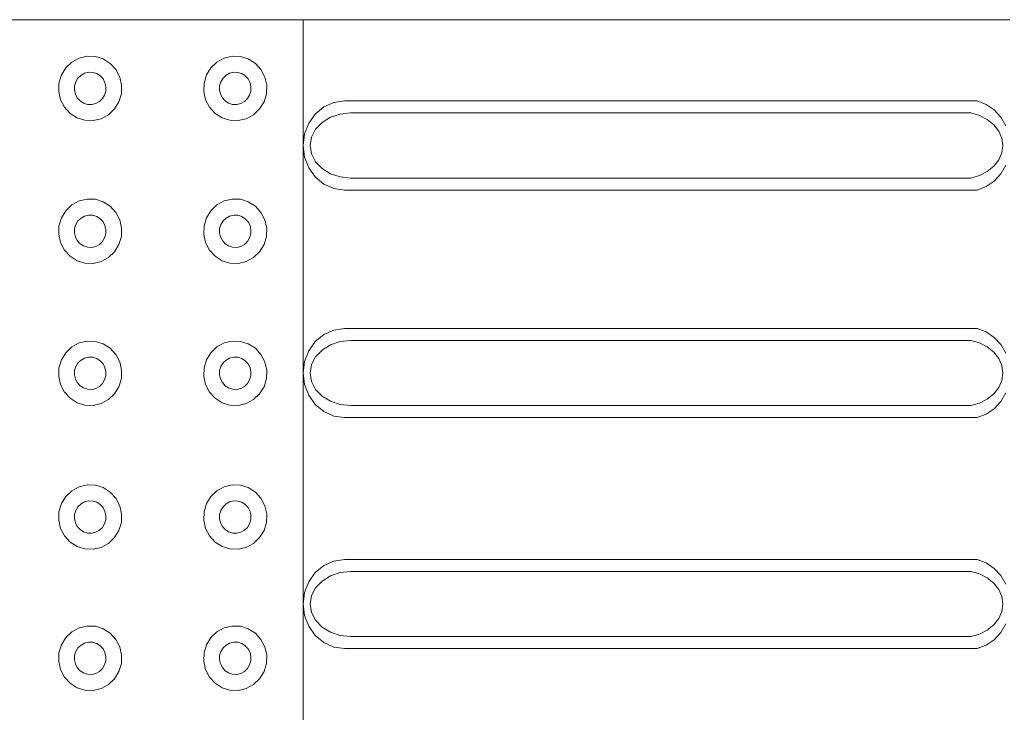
# Model space of a CAD drawing. Extents: x 5066 to 9756, y -2696 to -1109.
# Tile 175 of 208: x 9406.107 to 9406.803, y -2583.027 to -2582.537. Entities that reach past the tile are written whole.
import ezdxf

# ---------------------------------------------------------------- set-up
doc = ezdxf.new("R2010")
doc.units = 0
doc.header["$MEASUREMENT"] = 0
doc.layers.add('IFC-Elemento construtivo genérico-Contorno', color=253, linetype='CONTINUOUS', lineweight=5)

msp = doc.modelspace()

# ---------------------------------------------------------------- linework, layer by layer
at = {"layer": 'IFC-Elemento construtivo genérico-Contorno', "color": 8, "lineweight": 5}
for p, q in [((9405.80741, -2582.53725), (9406.30741, -2582.53725)), ((9406.30741, -2583.03726), (9406.30741, -2582.53725)), ((9406.30741, -2582.53725), (9406.80741, -2582.53725)), ((9406.14374, -2582.56721), (9406.1489, -2582.5644)), ((9406.1489, -2582.5644), (9406.1546, -2582.56305)), ((9406.1546, -2582.56305), (9406.16042, -2582.56326)), ((9406.16042, -2582.56326), (9406.16601, -2582.56501)), ((9406.16601, -2582.56501), (9406.17097, -2582.56817)), ((9406.24636, -2582.56721), (9406.25152, -2582.5644)), ((9406.25152, -2582.5644), (9406.25722, -2582.56305)), ((9406.25722, -2582.56305), (9406.26304, -2582.56326)), ((9406.26304, -2582.56326), (9406.26863, -2582.56501)), ((9406.26863, -2582.56501), (9406.27359, -2582.56817)), ((9406.1364, -2582.57636), (9406.13948, -2582.57129)), ((9406.13948, -2582.57129), (9406.14374, -2582.56721)), ((9406.17097, -2582.56817), (9406.17495, -2582.57254)), ((9406.23902, -2582.57636), (9406.2421, -2582.57129)), ((9406.2421, -2582.57129), (9406.24636, -2582.56721)), ((9406.27359, -2582.56817), (9406.27757, -2582.57254)), ((9406.13468, -2582.58207), (9406.1364, -2582.57636)), ((9406.14655, -2582.5811), (9406.14812, -2582.57857)), ((9406.14812, -2582.57857), (9406.15027, -2582.57653)), ((9406.15027, -2582.57653), (9406.15284, -2582.57512)), ((9406.15284, -2582.57512), (9406.15566, -2582.57445)), ((9406.15566, -2582.57445), (9406.15859, -2582.57455)), ((9406.15859, -2582.57455), (9406.1614, -2582.57543)), ((9406.1614, -2582.57543), (9406.16386, -2582.57701)), ((9406.16386, -2582.57701), (9406.16585, -2582.57919)), ((9406.16585, -2582.57919), (9406.16722, -2582.58183)), ((9406.17495, -2582.57254), (9406.17769, -2582.57782)), ((9406.17769, -2582.57782), (9406.17902, -2582.58364)), ((9406.2373, -2582.58207), (9406.23902, -2582.57636)), ((9406.24917, -2582.5811), (9406.25073, -2582.57857)), ((9406.25073, -2582.57857), (9406.25284, -2582.57653)), ((9406.25284, -2582.57653), (9406.25542, -2582.57512)), ((9406.25542, -2582.57512), (9406.25827, -2582.57445)), ((9406.25827, -2582.57445), (9406.2612, -2582.57455)), ((9406.2612, -2582.57455), (9406.26398, -2582.57543)), ((9406.26398, -2582.57543), (9406.26648, -2582.57701)), ((9406.26648, -2582.57701), (9406.26847, -2582.57919)), ((9406.26847, -2582.57919), (9406.26984, -2582.58183)), ((9406.27757, -2582.57254), (9406.2803, -2582.57782)), ((9406.2803, -2582.57782), (9406.28163, -2582.58364)), ((9406.13448, -2582.58805), (9406.13468, -2582.58207)), ((9406.14562, -2582.58695), (9406.14573, -2582.58396)), ((9406.14573, -2582.58396), (9406.14655, -2582.5811)), ((9406.16722, -2582.58183), (9406.16788, -2582.58474)), ((9406.16777, -2582.58773), (9406.16788, -2582.58474)), ((9406.17882, -2582.58961), (9406.17902, -2582.58364)), ((9406.2371, -2582.58805), (9406.2373, -2582.58207)), ((9406.24823, -2582.58695), (9406.24831, -2582.58396)), ((9406.24831, -2582.58396), (9406.24917, -2582.5811)), ((9406.26984, -2582.58183), (9406.2705, -2582.58474)), ((9406.27038, -2582.58773), (9406.2705, -2582.58474)), ((9406.2814, -2582.58961), (9406.28163, -2582.58364)), ((9406.13448, -2582.58805), (9406.13581, -2582.59387)), ((9406.14562, -2582.58695), (9406.14628, -2582.58986)), ((9406.14628, -2582.58986), (9406.14765, -2582.5925)), ((9406.14765, -2582.5925), (9406.14964, -2582.59468)), ((9406.16323, -2582.59516), (9406.16538, -2582.59312)), ((9406.16538, -2582.59312), (9406.16695, -2582.59059)), ((9406.16695, -2582.59059), (9406.16777, -2582.58773)), ((9406.1771, -2582.59533), (9406.17882, -2582.58961)), ((9406.2371, -2582.58805), (9406.23839, -2582.59387)), ((9406.24823, -2582.58695), (9406.2489, -2582.58986)), ((9406.2489, -2582.58986), (9406.25027, -2582.5925)), ((9406.25027, -2582.5925), (9406.25226, -2582.59468)), ((9406.26585, -2582.59516), (9406.268, -2582.59312)), ((9406.268, -2582.59312), (9406.26952, -2582.59059)), ((9406.26952, -2582.59059), (9406.27038, -2582.58773)), ((9406.27972, -2582.59533), (9406.2814, -2582.58961)), ((9406.13581, -2582.59387), (9406.13855, -2582.59915)), ((9406.13855, -2582.59915), (9406.14253, -2582.60352)), ((9406.14964, -2582.59468), (9406.1521, -2582.59626)), ((9406.1521, -2582.59626), (9406.15491, -2582.59714)), ((9406.15491, -2582.59714), (9406.15784, -2582.59724)), ((9406.15784, -2582.59724), (9406.16066, -2582.59656)), ((9406.16066, -2582.59656), (9406.16323, -2582.59516)), ((9406.17402, -2582.6004), (9406.1771, -2582.59533)), ((9406.23839, -2582.59387), (9406.24116, -2582.59915)), ((9406.24116, -2582.59915), (9406.24515, -2582.60352)), ((9406.25226, -2582.59468), (9406.25472, -2582.59626)), ((9406.25472, -2582.59626), (9406.25753, -2582.59714)), ((9406.25753, -2582.59714), (9406.26042, -2582.59724)), ((9406.26042, -2582.59724), (9406.26327, -2582.59656)), ((9406.26327, -2582.59656), (9406.26585, -2582.59516)), ((9406.27663, -2582.6004), (9406.27972, -2582.59533)), ((9406.31597, -2582.60399), (9406.32198, -2582.59898)), ((9406.32198, -2582.59898), (9406.32902, -2582.59584)), ((9406.32902, -2582.59584), (9406.33655, -2582.59476)), ((9406.33655, -2582.59476), (9406.78417, -2582.59476)), ((9406.78417, -2582.59476), (9406.7905, -2582.59716)), ((9406.7905, -2582.59716), (9406.79616, -2582.601)), ((9406.14253, -2582.60352), (9406.14749, -2582.60668)), ((9406.14749, -2582.60668), (9406.15308, -2582.60842)), ((9406.1646, -2582.60728), (9406.16976, -2582.60447)), ((9406.16976, -2582.60447), (9406.17402, -2582.6004)), ((9406.24515, -2582.60352), (9406.25007, -2582.60668)), ((9406.25007, -2582.60668), (9406.25566, -2582.60842)), ((9406.26718, -2582.60728), (9406.27234, -2582.60447)), ((9406.27234, -2582.60447), (9406.27663, -2582.6004)), ((9406.31132, -2582.61051), (9406.31597, -2582.60399)), ((9406.32077, -2582.60998), (9406.32671, -2582.60632)), ((9406.32671, -2582.60632), (9406.33359, -2582.60402)), ((9406.33359, -2582.60402), (9406.34097, -2582.60324)), ((9406.34097, -2582.60324), (9406.77964, -2582.60324)), ((9406.77964, -2582.60324), (9406.78585, -2582.60499)), ((9406.78585, -2582.60499), (9406.7914, -2582.6078)), ((9406.79616, -2582.601), (9406.80089, -2582.60612)), ((9406.80089, -2582.60612), (9406.80445, -2582.61224)), ((9406.15308, -2582.60842), (9406.1589, -2582.60863)), ((9406.1589, -2582.60863), (9406.1646, -2582.60728)), ((9406.25566, -2582.60842), (9406.26152, -2582.60863)), ((9406.26152, -2582.60863), (9406.26718, -2582.60728)), ((9406.30843, -2582.61811), (9406.31132, -2582.61051)), ((9406.31624, -2582.61475), (9406.32077, -2582.60998)), ((9406.7914, -2582.6078), (9406.79605, -2582.61154)), ((9406.79605, -2582.61154), (9406.79952, -2582.61601)), ((9406.30741, -2582.62626), (9406.30843, -2582.61811)), ((9406.31241, -2582.62626), (9406.31339, -2582.62029)), ((9406.31339, -2582.62029), (9406.31624, -2582.61475)), ((9406.79952, -2582.61601), (9406.80167, -2582.621)), ((9406.80167, -2582.621), (9406.80241, -2582.62626)), ((9406.30741, -2582.62626), (9406.30843, -2582.63441)), ((9406.31241, -2582.62626), (9406.31339, -2582.63221)), ((9406.80167, -2582.63151), (9406.80241, -2582.62626)), ((9406.30843, -2582.63441), (9406.31132, -2582.642)), ((9406.31339, -2582.63221), (9406.31624, -2582.63777)), ((9406.79952, -2582.6365), (9406.80167, -2582.63151)), ((9406.31132, -2582.642), (9406.31597, -2582.64853)), ((9406.31624, -2582.63777), (9406.32077, -2582.64253)), ((9406.7914, -2582.64471), (9406.79605, -2582.64097)), ((9406.79605, -2582.64097), (9406.79952, -2582.6365)), ((9406.80089, -2582.64639), (9406.80445, -2582.64027)), ((9406.31597, -2582.64853), (9406.32198, -2582.65353)), ((9406.32077, -2582.64253), (9406.32671, -2582.64619)), ((9406.32671, -2582.64619), (9406.33359, -2582.64849)), ((9406.33359, -2582.64849), (9406.34097, -2582.64927)), ((9406.77964, -2582.64927), (9406.78585, -2582.64753)), ((9406.78585, -2582.64753), (9406.7914, -2582.64471)), ((9406.79616, -2582.65151), (9406.80089, -2582.64639)), ((9406.32198, -2582.65353), (9406.32902, -2582.65668)), ((9406.34097, -2582.64927), (9406.77964, -2582.64927)), ((9406.78417, -2582.65775), (9406.7905, -2582.65536)), ((9406.7905, -2582.65536), (9406.79616, -2582.65151)), ((9406.32902, -2582.65668), (9406.33655, -2582.65775)), ((9406.33655, -2582.65775), (9406.78417, -2582.65775)), ((9406.13948, -2582.67237), (9406.14374, -2582.66828)), ((9406.14374, -2582.66828), (9406.1489, -2582.66548)), ((9406.1489, -2582.66548), (9406.1546, -2582.66413)), ((9406.1546, -2582.66413), (9406.16042, -2582.66434)), ((9406.16042, -2582.66434), (9406.16601, -2582.66608)), ((9406.16601, -2582.66608), (9406.17097, -2582.66925)), ((9406.17097, -2582.66925), (9406.17495, -2582.67362)), ((9406.2421, -2582.67237), (9406.24636, -2582.66828)), ((9406.24636, -2582.66828), (9406.25152, -2582.66548)), ((9406.25152, -2582.66548), (9406.25722, -2582.66413)), ((9406.25722, -2582.66413), (9406.26304, -2582.66434)), ((9406.26304, -2582.66434), (9406.26863, -2582.66608)), ((9406.26863, -2582.66608), (9406.27359, -2582.66925)), ((9406.27359, -2582.66925), (9406.27757, -2582.67362)), ((9406.1364, -2582.67743), (9406.13948, -2582.67237)), ((9406.15027, -2582.6776), (9406.15284, -2582.6762)), ((9406.15284, -2582.6762), (9406.15566, -2582.67552)), ((9406.15566, -2582.67552), (9406.15859, -2582.67563)), ((9406.15859, -2582.67563), (9406.1614, -2582.6765)), ((9406.1614, -2582.6765), (9406.16386, -2582.67808)), ((9406.17495, -2582.67362), (9406.17769, -2582.67889)), ((9406.23902, -2582.67743), (9406.2421, -2582.67237)), ((9406.25284, -2582.6776), (9406.25542, -2582.6762)), ((9406.25542, -2582.6762), (9406.25827, -2582.67552)), ((9406.25827, -2582.67552), (9406.2612, -2582.67563)), ((9406.2612, -2582.67563), (9406.26398, -2582.6765)), ((9406.26398, -2582.6765), (9406.26648, -2582.67808)), ((9406.27757, -2582.67362), (9406.2803, -2582.67889)), ((9406.13448, -2582.68912), (9406.13468, -2582.68315)), ((9406.13468, -2582.68315), (9406.1364, -2582.67743)), ((9406.14573, -2582.68503), (9406.14655, -2582.68217)), ((9406.14655, -2582.68217), (9406.14812, -2582.67964)), ((9406.14812, -2582.67964), (9406.15027, -2582.6776)), ((9406.16386, -2582.67808), (9406.16585, -2582.68027)), ((9406.16585, -2582.68027), (9406.16722, -2582.68291)), ((9406.16722, -2582.68291), (9406.16788, -2582.68582)), ((9406.17769, -2582.67889), (9406.17902, -2582.68471)), ((9406.2371, -2582.68912), (9406.2373, -2582.68315)), ((9406.2373, -2582.68315), (9406.23902, -2582.67743)), ((9406.24831, -2582.68503), (9406.24917, -2582.68217)), ((9406.24917, -2582.68217), (9406.25073, -2582.67964)), ((9406.25073, -2582.67964), (9406.25284, -2582.6776)), ((9406.26648, -2582.67808), (9406.26847, -2582.68027)), ((9406.26847, -2582.68027), (9406.26984, -2582.68291)), ((9406.26984, -2582.68291), (9406.2705, -2582.68582)), ((9406.2803, -2582.67889), (9406.28163, -2582.68471)), ((9406.13448, -2582.68912), (9406.13581, -2582.69494)), ((9406.14562, -2582.68802), (9406.14573, -2582.68503)), ((9406.14562, -2582.68802), (9406.14628, -2582.69093)), ((9406.16695, -2582.69166), (9406.16777, -2582.68881)), ((9406.16777, -2582.68881), (9406.16788, -2582.68582)), ((9406.1771, -2582.6964), (9406.17882, -2582.69069)), ((9406.17882, -2582.69069), (9406.17902, -2582.68471)), ((9406.2371, -2582.68912), (9406.23839, -2582.69494)), ((9406.24823, -2582.68802), (9406.24831, -2582.68503)), ((9406.24823, -2582.68802), (9406.2489, -2582.69093)), ((9406.26952, -2582.69166), (9406.27038, -2582.68881)), ((9406.27038, -2582.68881), (9406.2705, -2582.68582)), ((9406.27972, -2582.6964), (9406.2814, -2582.69069)), ((9406.2814, -2582.69069), (9406.28163, -2582.68471)), ((9406.13581, -2582.69494), (9406.13855, -2582.70022)), ((9406.14628, -2582.69093), (9406.14765, -2582.69357)), ((9406.14765, -2582.69357), (9406.14964, -2582.69575)), ((9406.14964, -2582.69575), (9406.1521, -2582.69734)), ((9406.1521, -2582.69734), (9406.15491, -2582.69821)), ((9406.15784, -2582.69831), (9406.16066, -2582.69764)), ((9406.16066, -2582.69764), (9406.16323, -2582.69624)), ((9406.16323, -2582.69624), (9406.16538, -2582.6942)), ((9406.16538, -2582.6942), (9406.16695, -2582.69166)), ((9406.17402, -2582.70147), (9406.1771, -2582.6964)), ((9406.23839, -2582.69494), (9406.24116, -2582.70022)), ((9406.2489, -2582.69093), (9406.25027, -2582.69357)), ((9406.25027, -2582.69357), (9406.25226, -2582.69575)), ((9406.25226, -2582.69575), (9406.25472, -2582.69734)), ((9406.25472, -2582.69734), (9406.25753, -2582.69821)), ((9406.26042, -2582.69831), (9406.26327, -2582.69764)), ((9406.26327, -2582.69764), (9406.26585, -2582.69624)), ((9406.26585, -2582.69624), (9406.268, -2582.6942)), ((9406.268, -2582.6942), (9406.26952, -2582.69166)), ((9406.27663, -2582.70147), (9406.27972, -2582.6964)), ((9406.13855, -2582.70022), (9406.14253, -2582.70459)), ((9406.14253, -2582.70459), (9406.14749, -2582.70776)), ((9406.15491, -2582.69821), (9406.15784, -2582.69831)), ((9406.16976, -2582.70555), (9406.17402, -2582.70147)), ((9406.24116, -2582.70022), (9406.24515, -2582.70459)), ((9406.24515, -2582.70459), (9406.25007, -2582.70776)), ((9406.25753, -2582.69821), (9406.26042, -2582.69831)), ((9406.27234, -2582.70555), (9406.27663, -2582.70147)), ((9406.14749, -2582.70776), (9406.15308, -2582.7095)), ((9406.15308, -2582.7095), (9406.1589, -2582.7097)), ((9406.1589, -2582.7097), (9406.1646, -2582.70836)), ((9406.1646, -2582.70836), (9406.16976, -2582.70555)), ((9406.25007, -2582.70776), (9406.25566, -2582.7095)), ((9406.25566, -2582.7095), (9406.26152, -2582.7097)), ((9406.26152, -2582.7097), (9406.26718, -2582.70836)), ((9406.26718, -2582.70836), (9406.27234, -2582.70555)), ((9406.31597, -2582.76499), (9406.32198, -2582.75998)), ((9406.32198, -2582.75998), (9406.32902, -2582.75683)), ((9406.32902, -2582.75683), (9406.33655, -2582.75576)), ((9406.33655, -2582.75576), (9406.78417, -2582.75576)), ((9406.78417, -2582.75576), (9406.7905, -2582.75815)), ((9406.7905, -2582.75815), (9406.79616, -2582.762)), ((9406.14374, -2582.76876), (9406.1489, -2582.76595)), ((9406.1489, -2582.76595), (9406.1546, -2582.76461)), ((9406.1546, -2582.76461), (9406.16042, -2582.76481)), ((9406.16042, -2582.76481), (9406.16601, -2582.76656)), ((9406.16601, -2582.76656), (9406.17097, -2582.76972)), ((9406.24636, -2582.76876), (9406.25152, -2582.76595)), ((9406.25152, -2582.76595), (9406.25722, -2582.76461)), ((9406.25722, -2582.76461), (9406.26304, -2582.76481)), ((9406.26304, -2582.76481), (9406.26863, -2582.76656)), ((9406.26863, -2582.76656), (9406.27359, -2582.76972)), ((9406.31132, -2582.77151), (9406.31597, -2582.76499)), ((9406.32077, -2582.77098), (9406.32671, -2582.76732)), ((9406.32671, -2582.76732), (9406.33359, -2582.76502)), ((9406.33359, -2582.76502), (9406.34097, -2582.76424)), ((9406.34097, -2582.76424), (9406.77964, -2582.76424)), ((9406.77964, -2582.76424), (9406.78585, -2582.76598)), ((9406.78585, -2582.76598), (9406.7914, -2582.7688)), ((9406.79616, -2582.762), (9406.80089, -2582.76712)), ((9406.80089, -2582.76712), (9406.80445, -2582.77324)), ((9406.1364, -2582.77791), (9406.13948, -2582.77284)), ((9406.13948, -2582.77284), (9406.14374, -2582.76876)), ((9406.17097, -2582.76972), (9406.17495, -2582.77409)), ((9406.17495, -2582.77409), (9406.17769, -2582.77937)), ((9406.23902, -2582.77791), (9406.2421, -2582.77284)), ((9406.2421, -2582.77284), (9406.24636, -2582.76876)), ((9406.27359, -2582.76972), (9406.27757, -2582.77409)), ((9406.27757, -2582.77409), (9406.2803, -2582.77937)), ((9406.30843, -2582.7791), (9406.31132, -2582.77151)), ((9406.31624, -2582.77575), (9406.32077, -2582.77098)), ((9406.7914, -2582.7688), (9406.79605, -2582.77254)), ((9406.79605, -2582.77254), (9406.79952, -2582.77701)), ((9406.13468, -2582.78362), (9406.1364, -2582.77791)), ((9406.14655, -2582.78265), (9406.14812, -2582.78012)), ((9406.14812, -2582.78012), (9406.15027, -2582.77808)), ((9406.15027, -2582.77808), (9406.15284, -2582.77668)), ((9406.15284, -2582.77668), (9406.15566, -2582.776)), ((9406.15566, -2582.776), (9406.15859, -2582.77611)), ((9406.15859, -2582.77611), (9406.1614, -2582.77697)), ((9406.1614, -2582.77697), (9406.16386, -2582.77856)), ((9406.16386, -2582.77856), (9406.16585, -2582.78074)), ((9406.16585, -2582.78074), (9406.16722, -2582.78338)), ((9406.17769, -2582.77937), (9406.17902, -2582.78519)), ((9406.2373, -2582.78362), (9406.23902, -2582.77791)), ((9406.24917, -2582.78265), (9406.25073, -2582.78012)), ((9406.25073, -2582.78012), (9406.25284, -2582.77808)), ((9406.25284, -2582.77808), (9406.25542, -2582.77668)), ((9406.25542, -2582.77668), (9406.25827, -2582.776)), ((9406.25827, -2582.776), (9406.2612, -2582.77611)), ((9406.2612, -2582.77611), (9406.26398, -2582.77697)), ((9406.26398, -2582.77697), (9406.26648, -2582.77856)), ((9406.26648, -2582.77856), (9406.26847, -2582.78074)), ((9406.26847, -2582.78074), (9406.26984, -2582.78338)), ((9406.2803, -2582.77937), (9406.28163, -2582.78519)), ((9406.30741, -2582.78725), (9406.30843, -2582.7791)), ((9406.31241, -2582.78725), (9406.31339, -2582.7813)), ((9406.31339, -2582.7813), (9406.31624, -2582.77575)), ((9406.79952, -2582.77701), (9406.80167, -2582.782)), ((9406.13448, -2582.7896), (9406.13468, -2582.78362)), ((9406.14562, -2582.7885), (9406.14573, -2582.78551)), ((9406.14573, -2582.78551), (9406.14655, -2582.78265)), ((9406.16722, -2582.78338), (9406.16788, -2582.7863)), ((9406.16777, -2582.78928), (9406.16788, -2582.7863)), ((9406.17882, -2582.79116), (9406.17902, -2582.78519)), ((9406.2371, -2582.7896), (9406.2373, -2582.78362)), ((9406.24823, -2582.7885), (9406.24831, -2582.78551)), ((9406.24831, -2582.78551), (9406.24917, -2582.78265)), ((9406.26984, -2582.78338), (9406.2705, -2582.7863)), ((9406.27038, -2582.78928), (9406.2705, -2582.7863)), ((9406.2814, -2582.79116), (9406.28163, -2582.78519)), ((9406.30741, -2582.78725), (9406.30843, -2582.79541)), ((9406.31241, -2582.78725), (9406.31339, -2582.79321)), ((9406.80167, -2582.782), (9406.80241, -2582.78725)), ((9406.80167, -2582.79251), (9406.80241, -2582.78725)), ((9406.13448, -2582.7896), (9406.13581, -2582.79542)), ((9406.14562, -2582.7885), (9406.14628, -2582.79141)), ((9406.14628, -2582.79141), (9406.14765, -2582.79404)), ((9406.14765, -2582.79404), (9406.14964, -2582.79623)), ((9406.16323, -2582.79671), (9406.16538, -2582.79467)), ((9406.16538, -2582.79467), (9406.16695, -2582.79214)), ((9406.16695, -2582.79214), (9406.16777, -2582.78928)), ((9406.1771, -2582.79688), (9406.17882, -2582.79116)), ((9406.2371, -2582.7896), (9406.23839, -2582.79542)), ((9406.24823, -2582.7885), (9406.2489, -2582.79141)), ((9406.2489, -2582.79141), (9406.25027, -2582.79404)), ((9406.25027, -2582.79404), (9406.25226, -2582.79623)), ((9406.26585, -2582.79671), (9406.268, -2582.79467)), ((9406.268, -2582.79467), (9406.26952, -2582.79214)), ((9406.26952, -2582.79214), (9406.27038, -2582.78928)), ((9406.27972, -2582.79688), (9406.2814, -2582.79116)), ((9406.31339, -2582.79321), (9406.31624, -2582.79877)), ((9406.79952, -2582.7975), (9406.80167, -2582.79251)), ((9406.13581, -2582.79542), (9406.13855, -2582.8007)), ((9406.13855, -2582.8007), (9406.14253, -2582.80507)), ((9406.14964, -2582.79623), (9406.1521, -2582.79781)), ((9406.1521, -2582.79781), (9406.15491, -2582.79869)), ((9406.15491, -2582.79869), (9406.15784, -2582.79879)), ((9406.15784, -2582.79879), (9406.16066, -2582.79812)), ((9406.16066, -2582.79812), (9406.16323, -2582.79671)), ((9406.16976, -2582.80603), (9406.17402, -2582.80195)), ((9406.17402, -2582.80195), (9406.1771, -2582.79688)), ((9406.23839, -2582.79542), (9406.24116, -2582.8007)), ((9406.24116, -2582.8007), (9406.24515, -2582.80507)), ((9406.25226, -2582.79623), (9406.25472, -2582.79781)), ((9406.25472, -2582.79781), (9406.25753, -2582.79869)), ((9406.25753, -2582.79869), (9406.26042, -2582.79879)), ((9406.26042, -2582.79879), (9406.26327, -2582.79812)), ((9406.26327, -2582.79812), (9406.26585, -2582.79671)), ((9406.27234, -2582.80603), (9406.27663, -2582.80195)), ((9406.27663, -2582.80195), (9406.27972, -2582.79688)), ((9406.30843, -2582.79541), (9406.31132, -2582.803)), ((9406.31624, -2582.79877), (9406.32077, -2582.80353)), ((9406.7914, -2582.80571), (9406.79605, -2582.80197)), ((9406.79605, -2582.80197), (9406.79952, -2582.7975)), ((9406.80089, -2582.80739), (9406.80445, -2582.80127)), ((9406.14253, -2582.80507), (9406.14749, -2582.80823)), ((9406.14749, -2582.80823), (9406.15308, -2582.80998)), ((9406.1589, -2582.81018), (9406.1646, -2582.80883)), ((9406.1646, -2582.80883), (9406.16976, -2582.80603)), ((9406.24515, -2582.80507), (9406.25007, -2582.80823)), ((9406.25007, -2582.80823), (9406.25566, -2582.80998)), ((9406.26152, -2582.81018), (9406.26718, -2582.80883)), ((9406.26718, -2582.80883), (9406.27234, -2582.80603)), ((9406.31132, -2582.803), (9406.31597, -2582.80952)), ((9406.32077, -2582.80353), (9406.32671, -2582.80719)), ((9406.32671, -2582.80719), (9406.33359, -2582.80949)), ((9406.77964, -2582.81028), (9406.78585, -2582.80853)), ((9406.78585, -2582.80853), (9406.7914, -2582.80571)), ((9406.79616, -2582.81251), (9406.80089, -2582.80739)), ((9406.15308, -2582.80998), (9406.1589, -2582.81018)), ((9406.25566, -2582.80998), (9406.26152, -2582.81018)), ((9406.31597, -2582.80952), (9406.32198, -2582.81453)), ((9406.32198, -2582.81453), (9406.32902, -2582.81767)), ((9406.33359, -2582.80949), (9406.34097, -2582.81028)), ((9406.34097, -2582.81028), (9406.77964, -2582.81028)), ((9406.7905, -2582.81636), (9406.79616, -2582.81251)), ((9406.32902, -2582.81767), (9406.33655, -2582.81875)), ((9406.33655, -2582.81875), (9406.78417, -2582.81875)), ((9406.78417, -2582.81875), (9406.7905, -2582.81636)), ((9406.13948, -2582.87457), (9406.14374, -2582.87049)), ((9406.14374, -2582.87049), (9406.1489, -2582.86768)), ((9406.1489, -2582.86768), (9406.1546, -2582.86633)), ((9406.1546, -2582.86633), (9406.16042, -2582.86654)), ((9406.16042, -2582.86654), (9406.16601, -2582.86829)), ((9406.16601, -2582.86829), (9406.17097, -2582.87145)), ((9406.17097, -2582.87145), (9406.17495, -2582.87582)), ((9406.2421, -2582.87457), (9406.24636, -2582.87049)), ((9406.24636, -2582.87049), (9406.25152, -2582.86768)), ((9406.25152, -2582.86768), (9406.25722, -2582.86633)), ((9406.25722, -2582.86633), (9406.26304, -2582.86654)), ((9406.26304, -2582.86654), (9406.26863, -2582.86829)), ((9406.26863, -2582.86829), (9406.27359, -2582.87145)), ((9406.27359, -2582.87145), (9406.27757, -2582.87582)), ((9406.1364, -2582.87964), (9406.13948, -2582.87457)), ((9406.15027, -2582.87981), (9406.15284, -2582.8784)), ((9406.15284, -2582.8784), (9406.15566, -2582.87773)), ((9406.15566, -2582.87773), (9406.15859, -2582.87783)), ((9406.15859, -2582.87783), (9406.1614, -2582.8787)), ((9406.1614, -2582.8787), (9406.16386, -2582.88029)), ((9406.17495, -2582.87582), (9406.17769, -2582.8811)), ((9406.23902, -2582.87964), (9406.2421, -2582.87457)), ((9406.25284, -2582.87981), (9406.25542, -2582.8784)), ((9406.25542, -2582.8784), (9406.25827, -2582.87773)), ((9406.25827, -2582.87773), (9406.2612, -2582.87783)), ((9406.2612, -2582.87783), (9406.26398, -2582.8787)), ((9406.26398, -2582.8787), (9406.26648, -2582.88029)), ((9406.27757, -2582.87582), (9406.2803, -2582.8811)), ((9406.13448, -2582.89133), (9406.13468, -2582.88535)), ((9406.13468, -2582.88535), (9406.1364, -2582.87964)), ((9406.14573, -2582.88724), (9406.14655, -2582.88438)), ((9406.14655, -2582.88438), (9406.14812, -2582.88184)), ((9406.14812, -2582.88184), (9406.15027, -2582.87981)), ((9406.16386, -2582.88029), (9406.16585, -2582.88247)), ((9406.16585, -2582.88247), (9406.16722, -2582.88511)), ((9406.16722, -2582.88511), (9406.16788, -2582.88802)), ((9406.17769, -2582.8811), (9406.17902, -2582.88692)), ((9406.2371, -2582.89133), (9406.2373, -2582.88535)), ((9406.2373, -2582.88535), (9406.23902, -2582.87964)), ((9406.24831, -2582.88724), (9406.24917, -2582.88438)), ((9406.24917, -2582.88438), (9406.25073, -2582.88184)), ((9406.25073, -2582.88184), (9406.25284, -2582.87981)), ((9406.26648, -2582.88029), (9406.26847, -2582.88247)), ((9406.26847, -2582.88247), (9406.26984, -2582.88511)), ((9406.26984, -2582.88511), (9406.2705, -2582.88802)), ((9406.2803, -2582.8811), (9406.28163, -2582.88692)), ((9406.13448, -2582.89133), (9406.13581, -2582.89715)), ((9406.14562, -2582.89022), (9406.14573, -2582.88724)), ((9406.14562, -2582.89022), (9406.14628, -2582.89314)), ((9406.16695, -2582.89386), (9406.16777, -2582.89101)), ((9406.16777, -2582.89101), (9406.16788, -2582.88802)), ((9406.17882, -2582.89289), (9406.17902, -2582.88692)), ((9406.2371, -2582.89133), (9406.23839, -2582.89715)), ((9406.24823, -2582.89022), (9406.24831, -2582.88724)), ((9406.24823, -2582.89022), (9406.2489, -2582.89314)), ((9406.26952, -2582.89386), (9406.27038, -2582.89101)), ((9406.27038, -2582.89101), (9406.2705, -2582.88802)), ((9406.2814, -2582.89289), (9406.28163, -2582.88692)), ((9406.13581, -2582.89715), (9406.13855, -2582.90242)), ((9406.14628, -2582.89314), (9406.14765, -2582.89577)), ((9406.14765, -2582.89577), (9406.14964, -2582.89796)), ((9406.14964, -2582.89796), (9406.1521, -2582.89954)), ((9406.1521, -2582.89954), (9406.15491, -2582.90041)), ((9406.16066, -2582.89984), (9406.16323, -2582.89844)), ((9406.16323, -2582.89844), (9406.16538, -2582.8964)), ((9406.16538, -2582.8964), (9406.16695, -2582.89386)), ((9406.17402, -2582.90367), (9406.1771, -2582.89861)), ((9406.1771, -2582.89861), (9406.17882, -2582.89289)), ((9406.23839, -2582.89715), (9406.24116, -2582.90242)), ((9406.2489, -2582.89314), (9406.25027, -2582.89577)), ((9406.25027, -2582.89577), (9406.25226, -2582.89796)), ((9406.25226, -2582.89796), (9406.25472, -2582.89954)), ((9406.25472, -2582.89954), (9406.25753, -2582.90041)), ((9406.26327, -2582.89984), (9406.26585, -2582.89844)), ((9406.26585, -2582.89844), (9406.268, -2582.8964)), ((9406.268, -2582.8964), (9406.26952, -2582.89386)), ((9406.27663, -2582.90367), (9406.27972, -2582.89861)), ((9406.27972, -2582.89861), (9406.2814, -2582.89289)), ((9406.13855, -2582.90242), (9406.14253, -2582.90679)), ((9406.15491, -2582.90041), (9406.15784, -2582.90051)), ((9406.15784, -2582.90051), (9406.16066, -2582.89984)), ((9406.16976, -2582.90776), (9406.17402, -2582.90367)), ((9406.24116, -2582.90242), (9406.24515, -2582.90679)), ((9406.25753, -2582.90041), (9406.26042, -2582.90051)), ((9406.26042, -2582.90051), (9406.26327, -2582.89984)), ((9406.27234, -2582.90776), (9406.27663, -2582.90367)), ((9406.14253, -2582.90679), (9406.14749, -2582.90996)), ((9406.14749, -2582.90996), (9406.15308, -2582.9117)), ((9406.15308, -2582.9117), (9406.1589, -2582.91191)), ((9406.1589, -2582.91191), (9406.1646, -2582.91056)), ((9406.1646, -2582.91056), (9406.16976, -2582.90776)), ((9406.24515, -2582.90679), (9406.25007, -2582.90996)), ((9406.25007, -2582.90996), (9406.25566, -2582.9117)), ((9406.25566, -2582.9117), (9406.26152, -2582.91191)), ((9406.26152, -2582.91191), (9406.26718, -2582.91056)), ((9406.26718, -2582.91056), (9406.27234, -2582.90776)), ((9406.32198, -2582.92338), (9406.32902, -2582.92024)), ((9406.32902, -2582.92024), (9406.33655, -2582.91916)), ((9406.33655, -2582.91916), (9406.78417, -2582.91916)), ((9406.78417, -2582.91916), (9406.7905, -2582.92155)), ((9406.31597, -2582.92839), (9406.32198, -2582.92338)), ((9406.7905, -2582.92155), (9406.79616, -2582.9254)), ((9406.79616, -2582.9254), (9406.80089, -2582.93052)), ((9406.31132, -2582.93491), (9406.31597, -2582.92839)), ((9406.31624, -2582.93915), (9406.32077, -2582.93438)), ((9406.32077, -2582.93438), (9406.32671, -2582.93072)), ((9406.32671, -2582.93072), (9406.33359, -2582.92842)), ((9406.33359, -2582.92842), (9406.34097, -2582.92764)), ((9406.34097, -2582.92764), (9406.77964, -2582.92764)), ((9406.77964, -2582.92764), (9406.78585, -2582.92939)), ((9406.78585, -2582.92939), (9406.7914, -2582.9322)), ((9406.7914, -2582.9322), (9406.79605, -2582.93594)), ((9406.80089, -2582.93052), (9406.80445, -2582.93664)), ((9406.30843, -2582.94251), (9406.31132, -2582.93491)), ((9406.31339, -2582.9447), (9406.31624, -2582.93915)), ((9406.79605, -2582.93594), (9406.79952, -2582.94041)), ((9406.79952, -2582.94041), (9406.80167, -2582.9454)), ((9406.30741, -2582.95066), (9406.30843, -2582.94251)), ((9406.31241, -2582.95066), (9406.31339, -2582.9447)), ((9406.80167, -2582.9454), (9406.80241, -2582.95066)), ((9406.30741, -2582.95066), (9406.30843, -2582.95881)), ((9406.31241, -2582.95066), (9406.31339, -2582.95661)), ((9406.80167, -2582.95591), (9406.80241, -2582.95066)), ((9406.30843, -2582.95881), (9406.31132, -2582.9664)), ((9406.31339, -2582.95661), (9406.31624, -2582.96217)), ((9406.31624, -2582.96217), (9406.32077, -2582.96693)), ((9406.79605, -2582.96537), (9406.79952, -2582.9609)), ((9406.79952, -2582.9609), (9406.80167, -2582.95591)), ((9406.14374, -2582.97037), (9406.1489, -2582.96757)), ((9406.1489, -2582.96757), (9406.1546, -2582.96622)), ((9406.1546, -2582.96622), (9406.16042, -2582.96642)), ((9406.16042, -2582.96642), (9406.16601, -2582.96817)), ((9406.16601, -2582.96817), (9406.17097, -2582.97133)), ((9406.24636, -2582.97037), (9406.25152, -2582.96757)), ((9406.25152, -2582.96757), (9406.25722, -2582.96622)), ((9406.25722, -2582.96622), (9406.26304, -2582.96642)), ((9406.26304, -2582.96642), (9406.26863, -2582.96817)), ((9406.26863, -2582.96817), (9406.27359, -2582.97133)), ((9406.31132, -2582.9664), (9406.31597, -2582.97293)), ((9406.32077, -2582.96693), (9406.32671, -2582.97059)), ((9406.78585, -2582.97193), (9406.7914, -2582.96911)), ((9406.7914, -2582.96911), (9406.79605, -2582.96537)), ((9406.80089, -2582.97079), (9406.80445, -2582.96467)), ((9406.1364, -2582.97952), (9406.13948, -2582.97445)), ((9406.13948, -2582.97445), (9406.14374, -2582.97037)), ((9406.17097, -2582.97133), (9406.17495, -2582.97571)), ((9406.17495, -2582.97571), (9406.17769, -2582.98098)), ((9406.23902, -2582.97952), (9406.2421, -2582.97445)), ((9406.2421, -2582.97445), (9406.24636, -2582.97037)), ((9406.27359, -2582.97133), (9406.27757, -2582.97571)), ((9406.27757, -2582.97571), (9406.2803, -2582.98098)), ((9406.31597, -2582.97293), (9406.32198, -2582.97793)), ((9406.32671, -2582.97059), (9406.33359, -2582.97289)), ((9406.33359, -2582.97289), (9406.34097, -2582.97367)), ((9406.34097, -2582.97367), (9406.77964, -2582.97367)), ((9406.77964, -2582.97367), (9406.78585, -2582.97193)), ((9406.7905, -2582.97976), (9406.79616, -2582.97591)), ((9406.79616, -2582.97591), (9406.80089, -2582.97079)), ((9406.13468, -2582.98524), (9406.1364, -2582.97952)), ((9406.14655, -2582.98426), (9406.14812, -2582.98173)), ((9406.14812, -2582.98173), (9406.15027, -2582.97969)), ((9406.15027, -2582.97969), (9406.15284, -2582.97828)), ((9406.15284, -2582.97828), (9406.15566, -2582.97761)), ((9406.15566, -2582.97761), (9406.15859, -2582.97772)), ((9406.15859, -2582.97772), (9406.1614, -2582.97859)), ((9406.1614, -2582.97859), (9406.16386, -2582.98017)), ((9406.16386, -2582.98017), (9406.16585, -2582.98236)), ((9406.16585, -2582.98236), (9406.16722, -2582.98499)), ((9406.17769, -2582.98098), (9406.17902, -2582.9868)), ((9406.2373, -2582.98524), (9406.23902, -2582.97952)), ((9406.24917, -2582.98426), (9406.25073, -2582.98173)), ((9406.25073, -2582.98173), (9406.25284, -2582.97969)), ((9406.25284, -2582.97969), (9406.25542, -2582.97828)), ((9406.25542, -2582.97828), (9406.25827, -2582.97761)), ((9406.25827, -2582.97761), (9406.2612, -2582.97772)), ((9406.2612, -2582.97772), (9406.26398, -2582.97859)), ((9406.26398, -2582.97859), (9406.26648, -2582.98017)), ((9406.26648, -2582.98017), (9406.26847, -2582.98236)), ((9406.26847, -2582.98236), (9406.26984, -2582.98499)), ((9406.2803, -2582.98098), (9406.28163, -2582.9868)), ((9406.32198, -2582.97793), (9406.32902, -2582.98108)), ((9406.32902, -2582.98108), (9406.33655, -2582.98215)), ((9406.33655, -2582.98215), (9406.78417, -2582.98215)), ((9406.78417, -2582.98215), (9406.7905, -2582.97976)), ((9406.13448, -2582.99121), (9406.13468, -2582.98524)), ((9406.14562, -2582.99011), (9406.14573, -2582.98712)), ((9406.14562, -2582.99011), (9406.14628, -2582.99302)), ((9406.14573, -2582.98712), (9406.14655, -2582.98426)), ((9406.16722, -2582.98499), (9406.16788, -2582.9879)), ((9406.16777, -2582.99089), (9406.16788, -2582.9879)), ((9406.17882, -2582.99278), (9406.17902, -2582.9868)), ((9406.2371, -2582.99121), (9406.2373, -2582.98524)), ((9406.24823, -2582.99011), (9406.24831, -2582.98712)), ((9406.24823, -2582.99011), (9406.2489, -2582.99302)), ((9406.24831, -2582.98712), (9406.24917, -2582.98426)), ((9406.26984, -2582.98499), (9406.2705, -2582.9879)), ((9406.27038, -2582.99089), (9406.2705, -2582.9879)), ((9406.2814, -2582.99278), (9406.28163, -2582.9868)), ((9406.13448, -2582.99121), (9406.13581, -2582.99703)), ((9406.13581, -2582.99703), (9406.13855, -2583.00231)), ((9406.14628, -2582.99302), (9406.14765, -2582.99566)), ((9406.14765, -2582.99566), (9406.14964, -2582.99784)), ((9406.16323, -2582.99832), (9406.16538, -2582.99629)), ((9406.16538, -2582.99629), (9406.16695, -2582.99375)), ((9406.16695, -2582.99375), (9406.16777, -2582.99089)), ((9406.1771, -2582.99849), (9406.17882, -2582.99278)), ((9406.2371, -2582.99121), (9406.23839, -2582.99703)), ((9406.23839, -2582.99703), (9406.24116, -2583.00231)), ((9406.2489, -2582.99302), (9406.25027, -2582.99566)), ((9406.25027, -2582.99566), (9406.25226, -2582.99784)), ((9406.26585, -2582.99832), (9406.268, -2582.99629)), ((9406.268, -2582.99629), (9406.26952, -2582.99375)), ((9406.26952, -2582.99375), (9406.27038, -2582.99089)), ((9406.27972, -2582.99849), (9406.2814, -2582.99278)), ((9406.13855, -2583.00231), (9406.14253, -2583.00668)), ((9406.14964, -2582.99784), (9406.1521, -2582.99943)), ((9406.1521, -2582.99943), (9406.15491, -2583.0003)), ((9406.15491, -2583.0003), (9406.15784, -2583.0004)), ((9406.15784, -2583.0004), (9406.16066, -2582.99973)), ((9406.16066, -2582.99973), (9406.16323, -2582.99832)), ((9406.16976, -2583.00764), (9406.17402, -2583.00356)), ((9406.17402, -2583.00356), (9406.1771, -2582.99849)), ((9406.24116, -2583.00231), (9406.24515, -2583.00668)), ((9406.25226, -2582.99784), (9406.25472, -2582.99943)), ((9406.25472, -2582.99943), (9406.25753, -2583.0003)), ((9406.25753, -2583.0003), (9406.26042, -2583.0004)), ((9406.26042, -2583.0004), (9406.26327, -2582.99973)), ((9406.26327, -2582.99973), (9406.26585, -2582.99832)), ((9406.27234, -2583.00764), (9406.27663, -2583.00356)), ((9406.27663, -2583.00356), (9406.27972, -2582.99849)), ((9406.14253, -2583.00668), (9406.14749, -2583.00985)), ((9406.14749, -2583.00985), (9406.15308, -2583.01159)), ((9406.1589, -2583.01179), (9406.1646, -2583.01045)), ((9406.1646, -2583.01045), (9406.16976, -2583.00764)), ((9406.24515, -2583.00668), (9406.25007, -2583.00985)), ((9406.25007, -2583.00985), (9406.25566, -2583.01159)), ((9406.26152, -2583.01179), (9406.26718, -2583.01045)), ((9406.26718, -2583.01045), (9406.27234, -2583.00764)), ((9406.15308, -2583.01159), (9406.1589, -2583.01179)), ((9406.25566, -2583.01159), (9406.26152, -2583.01179))]:
    msp.add_line(p, q, dxfattribs=at)

doc.saveas('drawing.dxf')
